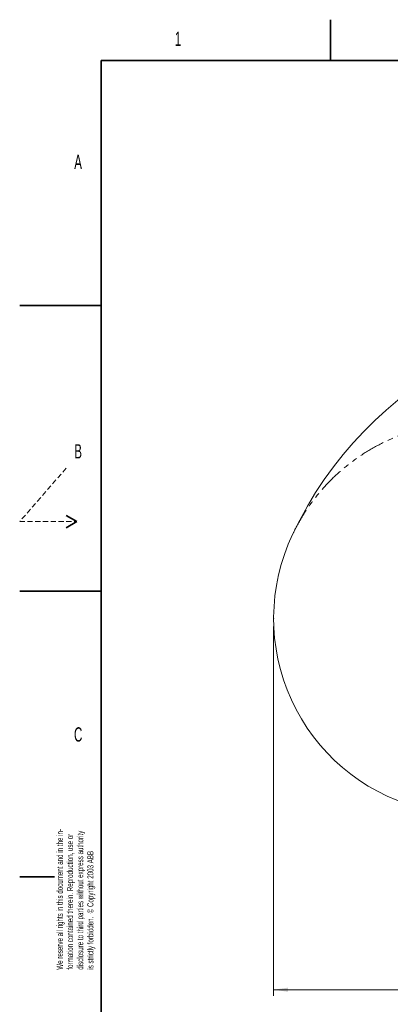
# Model space of a CAD drawing. Header units: millimetres. Extents: x 0 to 14900, y 0 to 10500.
# Tile 2 of 51: x 0 to 2272, y 4468 to 10500. Entities that reach past the tile are written whole.
import ezdxf

# ---------------------------------------------------------------- set-up
doc = ezdxf.new("R2010")
doc.units = ezdxf.units.MM
doc.header["$LTSCALE"] = 25
doc.header["$PDSIZE"] = -1
doc.linetypes.add('HIDDEN', pattern=[1.905, 1.27, -0.635])
doc.linetypes.add('PHANTOM', pattern=[12.7, 6.35, -1.27, 1.27, -1.27, 1.27, -1.27])
doc.styles.add('SLDTEXTSTYLE0', font='TXT', dxfattribs={"width": 0.605})
doc.dimstyles.new('SLDDIMSTYLE0', dxfattribs={"dimtxt": 87.5, "dimasz": 87.5, "dimexe": 0, "dimexo": 0.0625, "dimgap": 21.875, "dimtad": 1, "dimdec": 0, "dimrnd": 1e-09, "dimzin": 12, "dimdsep": 46, "dimtxsty": 'SLDTEXTSTYLE0', "dimsah": 1, "dimcen": 0.09, "dimadec": 0, "dimazin": 3, "dimtfac": 1, "dimtofl": 0, "dimtmove": 0, "dimatfit": 3, "dimfxl": 1, "dimfrac": 2, "dimtolj": 1, "dimtzin": 12, "dimarcsym": 0})

# ---------------------------------------------------------------- blocks, each defined once
blk = doc.blocks.new('SW_NOTE_0_2')
at = {"color": 0, "linetype": 'Continuous', "lineweight": 0, "char_height": 37.5, "attachment_point": 1, "rotation": 90, "style": 'SLDTEXTSTYLE0'}
for s, insert in [('We reserve all rights in this document and in the in-', (-48.3, 0)), ('disclosure to third parties without express authority', (76.7, 0)), ('formation contained therein. Reproduction, use or', (14.2, 0)), ('is strictly forbidden.  © Copyright 2003 ABB', (139.2, 0))]:
    blk.add_mtext(s, dxfattribs=dict(at, insert=insert))
blk = doc.blocks.new('_D_2')
at = {"color": 7, "linetype": 'Continuous', "lineweight": 0}
for p, q in [((1556.8, 6782.1), (1556.8, 4520)), ((3464.8, 5441.5), (3464.8, 4520)), ((1556.8, 4557.5), (3464.8, 4557.5))]:
    blk.add_line(p, q, dxfattribs=at)
at = {"color": 7, "linetype": 'Continuous', "lineweight": 18}
for points in [[(1556.8, 4557.5), (1644.3, 4545), (1644.3, 4570)], [(3464.8, 4557.5), (3377.3, 4570), (3377.3, 4545)]]:
    blk.add_solid(points, dxfattribs=at)
at = {"color": 7, "linetype": 'Continuous', "lineweight": 18, "insert": (2377.1, 4670.3), "char_height": 87.5, "attachment_point": 1, "style": 'SLDTEXTSTYLE0'}
blk.add_mtext('1908', dxfattribs=at)

msp = doc.modelspace()

# ---------------------------------------------------------------- linework, layer by layer
at = {"color": 7, "linetype": 'Continuous', "lineweight": 35}
for p, q in [((1906.25, 10500), (1906.25, 10250)), ((500, 250), (500, 10250)), ((14650, 10250), (500, 10250)), ((0, 8750), (500, 8750)), ((285.0480947, 7462.5), (350, 7425)), ((350, 7425), (285.0480947, 7387.5)), ((0, 7000), (500, 7000)), ((212.5, 5250), (0, 5250))]:
    msp.add_line(p, q, dxfattribs=at)
at = {"color": 7, "linetype": 'HIDDEN', "lineweight": 18}
for p, q in [((285.0480947, 7752.6721089), (0, 7425)), ((0, 7425), (350, 7425))]:
    msp.add_line(p, q, dxfattribs=at)
at = {"color": 7, "linetype": 'Continuous', "lineweight": 18}
for centre, radius, start, end in [((3784.7681648, 6352.449066), 2334.27, 5.2453818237, 154.7931009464), ((2756.1113415, 6832.1130428), 1199.29, 154.5970092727, 254.5997829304)]:
    msp.add_arc(centre, radius, start, end, dxfattribs=at)
at = {"color": 7, "linetype": 'PHANTOM', "lineweight": 18}
msp.add_arc((2756.1113415, 6832.1130428), 1199.29, 55.4008189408, 154.5970092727, dxfattribs=at)
at = {"color": 7, "linetype": 'Continuous', "lineweight": 0}
msp.add_point((1556.8213415, 6832.1130428), dxfattribs=at)

# ---------------------------------------------------------------- block references
msp.add_blockref('SW_NOTE_0_2', (275.4715236, 4680.0451529), dxfattribs=at)

# ---------------------------------------------------------------- texts
at = {"color": 7, "linetype": 'Continuous', "lineweight": 0, "char_height": 87.5, "attachment_point": 1, "style": 'SLDTEXTSTYLE0'}
for s, insert in [('1', (951.2146924, 10426.7084322)), ('A', (334.4941973, 9672.7197529)), ('B', (334.6987698, 7899.5849615)), ('C', (333.0445841, 6165.0979181))]:
    msp.add_mtext(s, dxfattribs=dict(at, insert=insert))

# ---------------------------------------------------------------- dimensions: what is measured, and where the dimension line sits
at = {"color": 7, "linetype": 'Continuous', "lineweight": 18}
dim = msp.add_linear_dim(base=(3464.7681648, 4557.4582049), p1=(1556.8213415, 6832.1130428), p2=(3464.7681648, 5491.4549398), dimstyle='SLDDIMSTYLE0', dxfattribs=at)
dim.commit()
dim.dimension.update_dxf_attribs({"geometry": '_D_2', "text_midpoint": (2510.7947532, 4557.4582049), "dimtype": 160})

doc.saveas('drawing.dxf')
